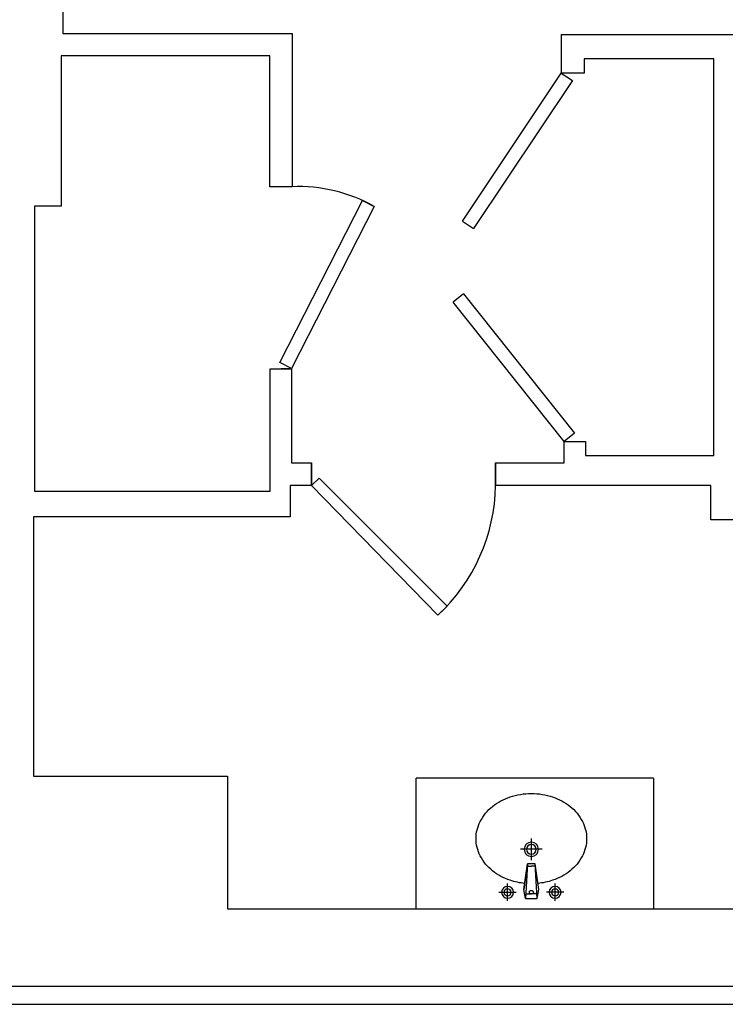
# Model space of a CAD drawing. Header units: inches. Extents: x 0 to 2322, y 0 to 829.
# Tile 3 of 23: x 490 to 609, y 168 to 334. Entities that reach past the tile are written whole.
import ezdxf

# ---------------------------------------------------------------- set-up
doc = ezdxf.new("R2010")
doc.units = ezdxf.units.IN
doc.header["$MEASUREMENT"] = 0
for name, color, linetype in [('2', 2, 'Continuous'), ('3', 3, 'Continuous'), ('White', 7, 'Continuous')]:
    doc.layers.add(name, color=color, linetype=linetype)

# ---------------------------------------------------------------- blocks, each defined once
blk = doc.blocks.new('A$C09F1173F')
at = {"layer": '2'}
for p, q in [((452.5, 332.8), (379.5, 332.8)), ((416, 369.3), (416, 296.3)), ((235, 187.8), (235, 277.9)), ((295.8, 249.5), (403.5, 264.3)), ((403.5, 264.3), (295.8, 249.5)), ((295.8, 249.5), (442.4, 257.8)), ((295.8, 232.8), (295.8, 249.5)), ((305.9, 250), (305.9, 232.8)), ((442.4, 257.8), (403.5, 264.3)), ((422.7, 256.7), (422.7, 232.8)), ((442.4, 257.8), (442.4, 232.8)), ((280.1, 232.8), (189.9, 232.8)), ((295.8, 216.1), (295.8, 232.8)), ((403.5, 201.4), (295.8, 216.1)), ((442.4, 207.8), (295.8, 216.1)), ((305.9, 215.7), (305.9, 232.8)), ((442.4, 207.8), (403.5, 201.4)), ((422.7, 208.9), (422.7, 232.8)), ((442.4, 232.8), (442.4, 207.8)), ((416, 96.3), (416, 169.3)), ((452.5, 132.8), (379.5, 132.8))]:
    blk.add_line(p, q, dxfattribs=at)
for centre, radius in [((416, 332.8), 25), ((416, 332.8), 15), ((235, 232.8), 30), ((235, 232.8), 20), ((416, 132.8), 25), ((416, 132.8), 15)]:
    blk.add_circle(centre, radius, dxfattribs=at)
for centre, start, end in [((415.3, 234), 350.5252, 189.4748), ((415.3, 231.6), 170.5252, 9.4748)]:
    blk.add_arc(centre, 7.19, start, end, dxfattribs=at)
at = {"layer": '3'}
for centre, radius, start, end in [((190, 308.8), 156.9, 90, 117.4096), ((190, 308.8), 156.9, 62.5904, 90), ((209, 272.1), 198.2, 117.4096, 141.3831), ((171, 272.1), 198.2, 38.6169, 62.5904), ((238.8, 248.3), 236.3, 141.3831, 161.6926), ((141.2, 248.3), 236.3, 18.3074, 38.6169), ((285.6, 232.8), 285.7, 161.6926, 180), ((94.3, 232.8), 285.7, 5.4714, 18.3074), ((285.6, 232.8), 285.7, 180, 198.3074), ((94.3, 232.8), 285.7, 341.6926, 354.5286), ((238.8, 217.3), 236.3, 198.3074, 218.6169), ((141.2, 217.3), 236.3, 321.3831, 341.6926), ((209, 193.5), 198.2, 218.6169, 242.5904), ((171, 193.5), 198.2, 297.4096, 321.3831), ((190, 156.9), 156.9, 242.5904, 270), ((190, 156.9), 156.9, 270, 297.4096)]:
    blk.add_arc(centre, radius, start, end, dxfattribs=at)

msp = doc.modelspace()

# ---------------------------------------------------------------- linework, layer by layer
for p, q in [((581.03, 331.5), (581.03, 325.01)), ((538.98, 255.52), (540.25, 256.76)), ((561.79, 235.2), (560.23, 233.68)), ((712.4, 171.15), (487.16, 171.15)), ((487.16, 168.13), (1904.97, 168.13))]:
    msp.add_line(p, q)
for centre, radius, start, end in [((536.81, 280.02), 25.87, 60.522, 92.4134), ((539.43, 256.04), 30.54, 312.9356, 359.0292)]:
    msp.add_arc(centre, radius, start, end)
at = {"layer": 'White', "color": 7}
for p, q in [((497.06, 534.11), (497.06, 331.69)), ((497.06, 331.69), (535.72, 331.69)), ((535.72, 331.69), (535.72, 305.87)), ((581.03, 331.5), (632.68, 331.5)), ((531.96, 327.94), (496.81, 327.94)), ((496.81, 327.94), (496.81, 302.57)), ((531.96, 305.87), (531.96, 327.94)), ((606.73, 327.41), (584.87, 327.41)), ((584.87, 327.41), (584.87, 325.01)), ((606.73, 260.57), (606.73, 327.41)), ((564.37, 300.07), (581.03, 325.01)), ((582.9, 323.76), (566.24, 298.82)), ((584.87, 325.01), (581.03, 325.01)), ((581.03, 325.01), (582.9, 323.76)), ((535.72, 305.87), (531.96, 305.87)), ((496.81, 302.57), (492.31, 302.57)), ((492.31, 302.57), (492.31, 254.56)), ((564.37, 300.07), (566.24, 298.82)), ((564.56, 287.83), (562.8, 286.43)), ((564.56, 287.83), (583.26, 264.37)), ((581.5, 262.97), (562.8, 286.43)), ((532.01, 254.56), (532.01, 275.21)), ((532.01, 275.21), (535.61, 275.21)), ((535.61, 275.21), (533.83, 275.21)), ((535.61, 275.21), (535.61, 259.37)), ((583.26, 264.37), (581.5, 262.97)), ((581.5, 259.37), (581.5, 262.97)), ((581.5, 262.97), (585.1, 262.97)), ((585.1, 262.97), (585.1, 260.57)), ((585.1, 260.57), (606.73, 260.57)), ((535.61, 259.37), (538.98, 259.37)), ((538.98, 259.37), (538.98, 255.52)), ((538.98, 255.52), (538.98, 259.37)), ((569.97, 255.52), (569.97, 259.37)), ((569.97, 259.37), (581.5, 259.37)), ((569.97, 259.37), (569.97, 255.52)), ((538.98, 255.52), (535.37, 255.52)), ((535.37, 255.52), (535.37, 250.24)), ((560.23, 233.68), (538.98, 255.52)), ((540.25, 256.76), (561.79, 235.2)), ((606.24, 255.52), (569.97, 255.52)), ((606.24, 249.76), (606.24, 255.52)), ((492.31, 254.56), (532.01, 254.56)), ((535.37, 250.24), (492.13, 250.24)), ((492.13, 250.24), (492.13, 206.55)), ((666.55, 249.76), (606.24, 249.76)), ((492.13, 206.55), (524.8, 206.55)), ((524.8, 206.55), (524.8, 184.22)), ((596.58, 206.22), (556.58, 206.22)), ((556.58, 184.22), (556.58, 206.22)), ((596.58, 206.22), (596.58, 184.22)), ((524.8, 184.22), (633.39, 184.22)), ((556.58, 184.22), (596.58, 184.22))]:
    msp.add_line(p, q, dxfattribs=at)
msp.add_lwpolyline([(533.61, 276.25), (547.53, 303.57), (549.54, 302.54), (535.62, 275.23)], close=True, dxfattribs=at)

# ---------------------------------------------------------------- block references
at = {"layer": 'White', "color": 7, "xscale": -0.04, "yscale": 0.04, "zscale": 0.04, "rotation": 90}
msp.add_blockref('A$C09F1173F', (585.3, 203.64), dxfattribs=at)

doc.saveas('drawing.dxf')
